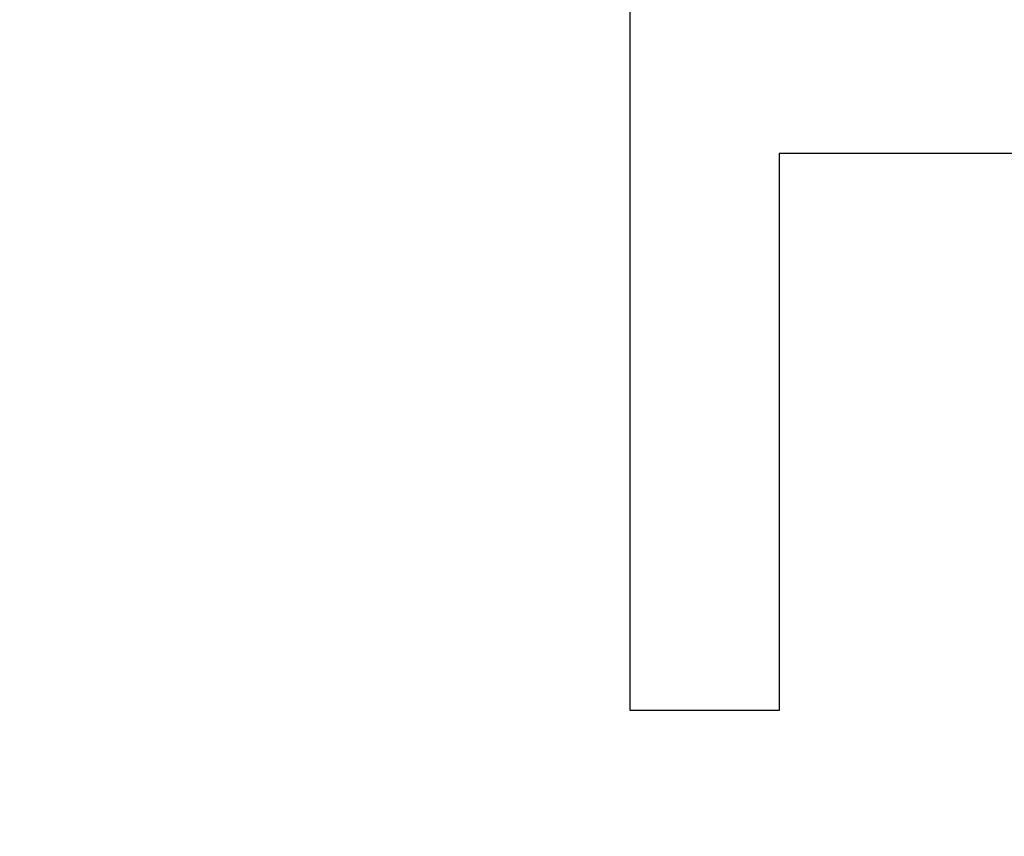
# Model space of a CAD drawing. Header units: millimetres. Extents: x 0 to 297, y 0 to 210.
# Tile 122 of 256: x 56.538 to 56.798, y 156.796 to 157.012. Entities that reach past the tile are written whole.
import ezdxf

# ---------------------------------------------------------------- set-up
doc = ezdxf.new("R2010")
doc.units = ezdxf.units.MM
doc.header["$LTSCALE"] = 16.335
doc.layers.get('0').update_dxf_attribs({"linetype": 'CONTINUOUS'})
doc.layers.add('AXES_REF', color=7, linetype='CONTINUOUS')

msp = doc.modelspace()

# ---------------------------------------------------------------- linework, layer by layer
at = {"color": 7, "linetype": 'Continuous'}
for p, q in [((56.6991998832, 156.8289782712), (56.6991998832, 157.1439782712)), ((56.73857488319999, 156.9764250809), (56.73857488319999, 156.8289782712)), ((56.90919988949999, 156.9764250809), (56.73857488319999, 156.9764250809)), ((56.73857488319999, 156.8289782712), (56.6991998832, 156.8289782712))]:
    msp.add_line(p, q, dxfattribs=at)
for radius in [6.787079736, 6.7865, 6.743039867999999]:
    msp.add_circle((57.4637311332, 154.7114782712), radius, dxfattribs=at)
for radius, start, end in [(6.72, 278.2771290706, 261.7228709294), (6.874, 143.2753922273, 36.7246077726)]:
    msp.add_arc((57.4637311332, 154.7114782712), radius, start, end, dxfattribs=at)
at = {"layer": 'AXES_REF', "color": 9, "linetype": 'Continuous'}
for radius in [6.191158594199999, 4.150003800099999]:
    msp.add_circle((57.4637311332, 154.7114782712), radius, dxfattribs=at)
at = {"layer": 'AXES_REF', "color": 7, "linetype": 'Continuous'}
msp.add_arc((57.4637311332, 154.7114782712), 6.874, 143.2753924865, 270, dxfattribs=at)

doc.saveas('drawing.dxf')
